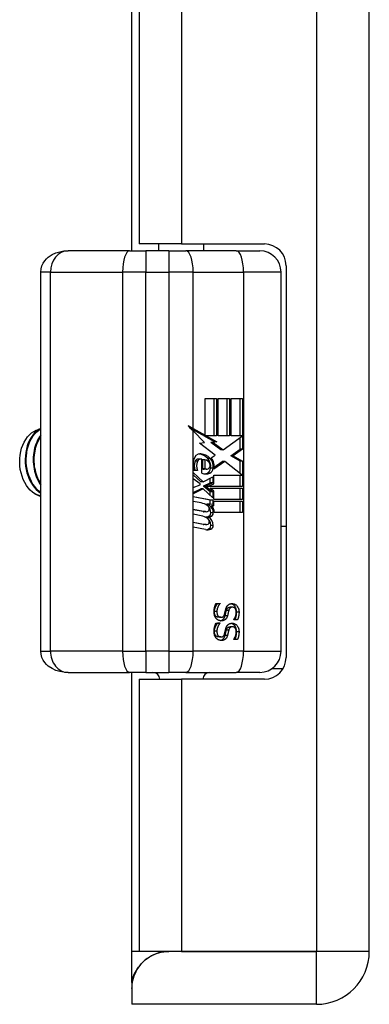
# Model space of a CAD drawing. Header units: inches. Extents: x 2.3 to 50.7, y 3.7 to 26.2.
# Tile 5 of 29: x 14.7 to 15.7, y 9.9 to 12.6. Entities that reach past the tile are written whole.
import ezdxf

# ---------------------------------------------------------------- set-up
doc = ezdxf.new("R2010")
doc.units = ezdxf.units.IN
doc.header["$MEASUREMENT"] = 0
doc.layers.add('Visible Edges(ANSI)', color=7, linetype='Continuous', lineweight=25)
doc.layers.add('Visible Tangent Edges(ANSI)', color=7, linetype='Continuous', lineweight=25)

msp = doc.modelspace()

# ---------------------------------------------------------------- linework, layer by layer
at = {"layer": 'Visible Edges(ANSI)'}
for p, q in [((15.6556, 10.008), (15.6556, 19.716)), ((14.9996, 11.9447), (14.9996, 17.7793)), ((15.0196, 12.808), (15.0196, 11.9635)), ((15.1361, 11.9635), (15.0196, 11.9635)), ((15.0736, 11.9447), (15.0736, 11.9635)), ((15.1361, 11.9635), (15.3656, 11.9635)), ((15.1986, 11.9447), (15.1986, 11.9635)), ((14.993, 11.9447), (14.823, 11.9447)), ((14.993, 11.9447), (15.0379, 11.9447)), ((15.1014, 11.9447), (15.0379, 11.9447)), ((15.1014, 11.9447), (15.1485, 11.9447)), ((15.2878, 11.9447), (15.1485, 11.9447)), ((15.2878, 11.9447), (15.3526, 11.9447)), ((15.4256, 11.9035), (15.4256, 10.8205)), ((14.7475, 10.8384), (14.7475, 11.8856)), ((15.4117, 10.8384), (15.4117, 11.8856)), ((15.2018, 11.5366), (15.2334, 11.5366)), ((15.2018, 11.4348), (15.2018, 11.5366)), ((15.2267, 11.433), (15.2267, 11.5366)), ((15.2334, 11.5366), (15.2334, 11.433)), ((15.2379, 11.5366), (15.2696, 11.5366)), ((15.2379, 11.433), (15.2379, 11.5366)), ((15.2628, 11.433), (15.2628, 11.5366)), ((15.2696, 11.5366), (15.2696, 11.433)), ((15.2737, 11.433), (15.2737, 11.5366)), ((15.2737, 11.5366), (15.3054, 11.5366)), ((15.2986, 11.433), (15.2986, 11.5366)), ((15.3054, 11.5366), (15.3054, 11.3961)), ((15.195, 11.4348), (15.1628, 11.4526)), ((15.1687, 11.4531), (15.2018, 11.4348)), ((15.2003, 11.4148), (15.1687, 11.4467)), ((15.2018, 11.4348), (15.195, 11.4348)), ((15.2273, 11.4169), (15.1983, 11.433)), ((15.205, 11.433), (15.1983, 11.433)), ((15.205, 11.433), (15.234, 11.4169)), ((15.2334, 11.433), (15.205, 11.433)), ((15.2696, 11.433), (15.2379, 11.433)), ((15.2518, 11.3942), (15.3048, 11.433)), ((15.3048, 11.433), (15.2737, 11.433)), ((15.1863, 11.4127), (15.2003, 11.4148)), ((15.2297, 11.3797), (15.1863, 11.4127)), ((15.2174, 11.4148), (15.2273, 11.4169)), ((15.2451, 11.3942), (15.2174, 11.4148)), ((15.2241, 11.4148), (15.2174, 11.4148)), ((15.234, 11.4169), (15.2241, 11.4148)), ((15.2241, 11.4148), (15.2518, 11.3942)), ((15.234, 11.4169), (15.2273, 11.4169)), ((15.2986, 11.3961), (15.2986, 11.4285)), ((15.2183, 11.3724), (15.2297, 11.3797)), ((15.2518, 11.3942), (15.2451, 11.3942)), ((15.2729, 11.3776), (15.2986, 11.3961)), ((15.2986, 11.363), (15.2729, 11.3776)), ((15.2796, 11.3776), (15.2729, 11.3776)), ((15.3054, 11.3961), (15.2796, 11.3776)), ((15.2796, 11.3776), (15.3054, 11.363)), ((15.3054, 11.3961), (15.2986, 11.3961)), ((15.1896, 11.3691), (15.1829, 11.3691)), ((15.1923, 11.3303), (15.1923, 11.3687)), ((15.2012, 11.3671), (15.1944, 11.3671)), ((15.1944, 11.3671), (15.1944, 11.3419)), ((15.2012, 11.3671), (15.2012, 11.3419)), ((15.2558, 11.3627), (15.2263, 11.341)), ((15.2271, 11.3465), (15.2491, 11.3627)), ((15.2558, 11.3627), (15.2491, 11.3627)), ((15.3041, 11.3243), (15.2558, 11.3627)), ((15.2986, 11.3287), (15.2986, 11.363)), ((15.3054, 11.363), (15.2986, 11.363)), ((15.3054, 11.363), (15.3054, 11.2928)), ((15.1689, 11.3315), (15.1964, 11.3057)), ((15.1689, 11.3145), (15.1689, 11.3315)), ((15.1897, 11.3057), (15.1689, 11.3252)), ((15.1805, 11.3372), (15.1716, 11.3372)), ((15.2012, 11.3419), (15.1944, 11.3419)), ((15.2057, 11.3407), (15.199, 11.3407)), ((15.2237, 11.3435), (15.2169, 11.3435)), ((15.2256, 11.3243), (15.3041, 11.3243)), ((15.2256, 11.3007), (15.2256, 11.3243)), ((15.2986, 11.2928), (15.2986, 11.3243)), ((15.1882, 11.3004), (15.1689, 11.3145)), ((15.1689, 11.29), (15.1882, 11.2978)), ((15.1882, 11.2978), (15.1882, 11.3004)), ((15.1964, 11.3057), (15.1897, 11.3057)), ((15.1964, 11.3057), (15.2228, 11.3202)), ((15.1979, 11.295), (15.2161, 11.3032)), ((15.1979, 11.2928), (15.1979, 11.295)), ((15.2047, 11.295), (15.1979, 11.295)), ((15.2228, 11.3032), (15.2047, 11.295)), ((15.2047, 11.295), (15.2047, 11.2928)), ((15.2082, 11.2928), (15.2256, 11.3007)), ((15.2161, 11.3032), (15.2161, 11.3165)), ((15.2228, 11.3032), (15.2161, 11.3032)), ((15.2228, 11.3202), (15.2228, 11.3032)), ((15.1689, 11.273), (15.1689, 11.29)), ((15.1689, 11.2764), (15.1899, 11.2871)), ((15.1966, 11.2871), (15.1689, 11.273)), ((15.1966, 11.2871), (15.1899, 11.2871)), ((15.2228, 11.2616), (15.1966, 11.2871)), ((15.2161, 11.2788), (15.1979, 11.2928)), ((15.2047, 11.2928), (15.1979, 11.2928)), ((15.2047, 11.2928), (15.2228, 11.2788)), ((15.3054, 11.2928), (15.2082, 11.2928)), ((15.2154, 11.2884), (15.3054, 11.2884)), ((15.2256, 11.2805), (15.2154, 11.2884)), ((15.2161, 11.2682), (15.2161, 11.2788)), ((15.2228, 11.2788), (15.2161, 11.2788)), ((15.2228, 11.2788), (15.2228, 11.2616)), ((15.2256, 11.2572), (15.2256, 11.2805)), ((15.2986, 11.2572), (15.2986, 11.2884)), ((15.3054, 11.2884), (15.3054, 11.2572)), ((15.1689, 11.2657), (15.2228, 11.2556)), ((15.1689, 11.2519), (15.1689, 11.2657)), ((15.2161, 11.2556), (15.1689, 11.2644)), ((15.1911, 11.2477), (15.1689, 11.2519)), ((15.2066, 11.2416), (15.2066, 11.2445)), ((15.2133, 11.2445), (15.2066, 11.2445)), ((15.2133, 11.2415), (15.2067, 11.2415)), ((15.2133, 11.2445), (15.2133, 11.2415)), ((15.2228, 11.2437), (15.2133, 11.2445)), ((15.2228, 11.2556), (15.2161, 11.2556)), ((15.2161, 11.2443), (15.2161, 11.2556)), ((15.2195, 11.2404), (15.2256, 11.2399)), ((15.2256, 11.2399), (15.2201, 11.2399)), ((15.2228, 11.2556), (15.2228, 11.2437)), ((15.3054, 11.2572), (15.2256, 11.2572)), ((15.2256, 11.2528), (15.3054, 11.2528)), ((15.2256, 11.2399), (15.2256, 11.2528)), ((15.2986, 11.2216), (15.2986, 11.2528)), ((15.3054, 11.2528), (15.3054, 11.2216)), ((15.1689, 11.2301), (15.203, 11.2237)), ((15.1689, 11.2163), (15.1689, 11.2301)), ((15.1962, 11.2237), (15.1689, 11.2289)), ((15.1911, 11.2121), (15.1689, 11.2163)), ((15.2051, 11.2235), (15.1983, 11.2235)), ((15.3054, 11.2216), (15.2269, 11.2216)), ((15.1689, 11.1949), (15.203, 11.1885)), ((15.1689, 11.181), (15.1689, 11.1949)), ((15.1962, 11.1885), (15.1689, 11.1936)), ((15.2051, 11.1883), (15.1983, 11.1883)), ((15.2107, 11.2087), (15.2039, 11.2087)), ((15.2027, 11.174), (15.1689, 11.181)), ((15.4117, 11.1839), (15.4256, 11.1839)), ((15.2318, 10.97), (15.2429, 10.97)), ((15.2361, 10.9693), (15.2361, 10.97)), ((15.2429, 10.9693), (15.2361, 10.9693)), ((15.2429, 10.97), (15.2429, 10.9693)), ((15.2774, 10.9596), (15.2707, 10.9596)), ((15.2318, 10.9157), (15.2429, 10.9157)), ((15.2361, 10.915), (15.2361, 10.9157)), ((15.2429, 10.915), (15.2361, 10.915)), ((15.2454, 10.9316), (15.2386, 10.9316)), ((15.2429, 10.9157), (15.2429, 10.915)), ((15.2807, 10.9246), (15.2807, 10.9252)), ((15.2912, 10.9246), (15.2807, 10.9246)), ((15.2774, 10.9054), (15.2707, 10.9054)), ((15.2454, 10.8774), (15.2386, 10.8774)), ((15.2807, 10.8703), (15.2807, 10.871)), ((15.2912, 10.8703), (15.2807, 10.8703)), ((14.823, 10.7793), (14.993, 10.7793)), ((15.0379, 10.7793), (14.993, 10.7793)), ((14.9996, 10.008), (14.9996, 10.7793)), ((15.0379, 10.7793), (15.1014, 10.7793)), ((15.1485, 10.7793), (15.1014, 10.7793)), ((15.1485, 10.7793), (15.2878, 10.7793)), ((15.3526, 10.7793), (15.2878, 10.7793)), ((15.3867, 10.7902), (15.4173, 10.7902)), ((15.0196, 10.7605), (15.0196, 10.008)), ((15.0196, 10.7605), (15.1361, 10.7605)), ((15.3656, 10.7605), (15.1361, 10.7605)), ((14.9996, 9.9227), (14.9996, 10.008)), ((15.1361, 10.008), (15.0196, 10.008)), ((15.5096, 10.008), (15.1015, 10.008)), ((15.1361, 10.008), (15.5096, 10.008)), ((15.5096, 10.008), (15.5096, 10.008)), ((14.9996, 9.9227), (14.9996, 9.9061)), ((14.9996, 9.9061), (14.9996, 9.862)), ((15.5096, 9.862), (14.9996, 9.862))]:
    msp.add_line(p, q, dxfattribs=at)
at = {"layer": 'Visible Edges(ANSI)', "flags": 128}
for points in [[(14.7475, 11.8856), (14.7483, 11.8946), (14.7506, 11.903), (14.754, 11.9105), (14.7583, 11.917), (14.763, 11.9225), (14.7681, 11.9271), (14.7786, 11.9341), (14.7895, 11.939), (14.8005, 11.9422), (14.8117, 11.9441), (14.823, 11.9447)], [(14.7311, 11.273), (14.7246, 11.2776), (14.7185, 11.2831), (14.7129, 11.2894), (14.7077, 11.2964), (14.7031, 11.3042), (14.6991, 11.3126), (14.6957, 11.3215), (14.693, 11.3308), (14.691, 11.3405), (14.6898, 11.3503), (14.6893, 11.3603), (14.6895, 11.3703), (14.6905, 11.3801), (14.6922, 11.3897), (14.6947, 11.3989), (14.6978, 11.4077), (14.7016, 11.4159), (14.706, 11.4235), (14.711, 11.4304), (14.7164, 11.4363), (14.7223, 11.4414), (14.7285, 11.4455), (14.735, 11.4486), (14.7417, 11.4506)], [(14.7475, 11.4539), (14.7415, 11.4505), (14.7357, 11.4462), (14.7304, 11.4411), (14.7253, 11.4353), (14.7208, 11.4287), (14.7167, 11.4214), (14.7131, 11.4136), (14.7102, 11.4052), (14.7078, 11.3965), (14.706, 11.3873), (14.7049, 11.378), (14.7045, 11.3684), (14.7047, 11.3589), (14.7056, 11.3493), (14.7072, 11.3399), (14.7094, 11.3307), (14.7123, 11.3218), (14.7158, 11.3133), (14.7199, 11.3052), (14.7245, 11.2978), (14.7296, 11.2909), (14.7352, 11.2848), (14.7411, 11.2795), (14.7475, 11.2749)], [(14.7475, 11.2768), (14.7415, 11.2815), (14.7359, 11.2869), (14.7307, 11.2931), (14.7259, 11.2998), (14.7216, 11.3072), (14.7178, 11.315), (14.7146, 11.3233), (14.7119, 11.3319), (14.7098, 11.3408), (14.7083, 11.3499), (14.7075, 11.3591), (14.7073, 11.3683), (14.7077, 11.3775), (14.7087, 11.3865), (14.7103, 11.3953), (14.7125, 11.4038), (14.7153, 11.412), (14.7186, 11.4196), (14.7224, 11.4267), (14.7267, 11.4333), (14.7313, 11.4392), (14.7364, 11.4444), (14.7418, 11.4488), (14.7475, 11.4524)], [(14.7475, 11.4351), (14.7444, 11.4307), (14.7415, 11.426), (14.7388, 11.4211), (14.7364, 11.4158), (14.7342, 11.4104), (14.7323, 11.4047), (14.7306, 11.3988), (14.7293, 11.3928), (14.7282, 11.3867), (14.7274, 11.3804), (14.7269, 11.374), (14.7268, 11.3676), (14.7269, 11.3612), (14.7273, 11.3547), (14.728, 11.3483), (14.7291, 11.342), (14.7304, 11.3357), (14.732, 11.3296), (14.7339, 11.3236), (14.7361, 11.3178), (14.7386, 11.3122), (14.7413, 11.3068), (14.7443, 11.3016), (14.7475, 11.2967)], [(14.7475, 11.301), (14.7447, 11.3057), (14.7421, 11.3106), (14.7397, 11.3158), (14.7376, 11.3211), (14.7357, 11.3266), (14.7341, 11.3322), (14.7327, 11.3379), (14.7315, 11.3438), (14.7306, 11.3496), (14.73, 11.3556), (14.7296, 11.3616), (14.7295, 11.3675), (14.7297, 11.3735), (14.7301, 11.3794), (14.7308, 11.3852), (14.7317, 11.3909), (14.7329, 11.3966), (14.7343, 11.4021), (14.7359, 11.4074), (14.7378, 11.4126), (14.7399, 11.4176), (14.7422, 11.4224), (14.7447, 11.4269), (14.7475, 11.4312)], [(14.7046, 11.372), (14.7046, 11.3716), (14.7046, 11.3712), (14.7045, 11.3708), (14.7045, 11.3703), (14.7045, 11.3699), (14.7045, 11.3695), (14.7045, 11.3691), (14.7045, 11.3687), (14.7045, 11.3683), (14.7045, 11.3678), (14.7045, 11.3674), (14.7045, 11.367), (14.7045, 11.3666), (14.7045, 11.3662), (14.7045, 11.3658), (14.7045, 11.3654), (14.7045, 11.3649), (14.7045, 11.3645), (14.7045, 11.3641), (14.7045, 11.3637), (14.7045, 11.3633), (14.7045, 11.3628), (14.7046, 11.3624), (14.7046, 11.362)], [(14.7269, 11.372), (14.7269, 11.3716), (14.7268, 11.3712), (14.7268, 11.3708), (14.7268, 11.3703), (14.7268, 11.3699), (14.7268, 11.3695), (14.7268, 11.3691), (14.7268, 11.3687), (14.7268, 11.3683), (14.7268, 11.3678), (14.7268, 11.3674), (14.7268, 11.367), (14.7268, 11.3666), (14.7268, 11.3662), (14.7268, 11.3658), (14.7268, 11.3653), (14.7268, 11.3649), (14.7268, 11.3645), (14.7268, 11.3641), (14.7268, 11.3637), (14.7268, 11.3633), (14.7268, 11.3628), (14.7268, 11.3624), (14.7269, 11.362)], [(14.7475, 11.2668), (14.7468, 11.2669), (14.7461, 11.2671), (14.7454, 11.2673), (14.7447, 11.2675), (14.744, 11.2677), (14.7433, 11.2679), (14.7426, 11.2681), (14.7419, 11.2683), (14.7412, 11.2685), (14.7405, 11.2688), (14.7398, 11.269), (14.7392, 11.2693), (14.7385, 11.2695), (14.7378, 11.2698), (14.7371, 11.2701), (14.7364, 11.2704), (14.7358, 11.2707), (14.7351, 11.271), (14.7344, 11.2713), (14.7338, 11.2716), (14.7331, 11.272), (14.7324, 11.2723), (14.7318, 11.2727), (14.7311, 11.273)], [(15.2266, 10.9467), (15.2266, 10.948), (15.2266, 10.9492), (15.2267, 10.9504), (15.2267, 10.9516), (15.2268, 10.9527), (15.227, 10.9538), (15.2271, 10.9549), (15.2273, 10.956), (15.2274, 10.957), (15.2276, 10.958), (15.2278, 10.9589), (15.2281, 10.9598), (15.2283, 10.9607), (15.2286, 10.9616), (15.2289, 10.9625), (15.2292, 10.9633), (15.2295, 10.9642), (15.2298, 10.9651), (15.2301, 10.9659), (15.2304, 10.9667), (15.2307, 10.9676), (15.2311, 10.9684), (15.2314, 10.9692), (15.2318, 10.97)], [(15.2275, 10.9474), (15.2275, 10.9483), (15.2276, 10.9492), (15.2277, 10.9502), (15.2278, 10.9511), (15.2279, 10.952), (15.2281, 10.953), (15.2283, 10.9539), (15.2285, 10.9549), (15.2288, 10.9558), (15.2291, 10.9568), (15.2294, 10.9578), (15.2298, 10.9588), (15.2302, 10.9597), (15.2306, 10.9607), (15.231, 10.9616), (15.2315, 10.9625), (15.232, 10.9634), (15.2325, 10.9643), (15.233, 10.9652), (15.2336, 10.9661), (15.2342, 10.9669), (15.2348, 10.9677), (15.2355, 10.9685), (15.2361, 10.9693)], [(15.2429, 10.9693), (15.2422, 10.9685), (15.2416, 10.9677), (15.2409, 10.9669), (15.2403, 10.9661), (15.2398, 10.9652), (15.2392, 10.9643), (15.2387, 10.9634), (15.2382, 10.9625), (15.2378, 10.9616), (15.2373, 10.9607), (15.2369, 10.9597), (15.2365, 10.9588), (15.2361, 10.9578), (15.2358, 10.9568), (15.2355, 10.9558), (15.2352, 10.9549), (15.235, 10.9539), (15.2348, 10.953), (15.2346, 10.952), (15.2345, 10.9511), (15.2344, 10.9502), (15.2343, 10.9492), (15.2343, 10.9483), (15.2342, 10.9474)], [(15.2645, 10.9649), (15.2648, 10.9652), (15.2652, 10.9656), (15.2656, 10.9659), (15.266, 10.9662), (15.2664, 10.9665), (15.2669, 10.9668), (15.2673, 10.9671), (15.2677, 10.9673), (15.2682, 10.9676), (15.2687, 10.9678), (15.2692, 10.9681), (15.2696, 10.9683), (15.2701, 10.9685), (15.2707, 10.9686), (15.2712, 10.9688), (15.2717, 10.9689), (15.2723, 10.9691), (15.2728, 10.9692), (15.2734, 10.9693), (15.274, 10.9693), (15.2746, 10.9694), (15.2752, 10.9694), (15.2759, 10.9695), (15.2765, 10.9695)], [(15.2888, 10.9456), (15.2888, 10.9472), (15.2887, 10.9487), (15.2885, 10.9501), (15.2883, 10.9515), (15.288, 10.9529), (15.2877, 10.9542), (15.2873, 10.9555), (15.2869, 10.9568), (15.2863, 10.958), (15.2857, 10.9591), (15.2851, 10.9603), (15.2844, 10.9613), (15.2836, 10.9624), (15.2828, 10.9634), (15.282, 10.9643), (15.2811, 10.9651), (15.2802, 10.9659), (15.2792, 10.9666), (15.2783, 10.9672), (15.2773, 10.9678), (15.2762, 10.9682), (15.2752, 10.9686), (15.2741, 10.9689), (15.273, 10.9692)], [(15.2765, 10.9695), (15.2778, 10.9694), (15.2791, 10.9693), (15.2804, 10.969), (15.2816, 10.9687), (15.2828, 10.9683), (15.2839, 10.9678), (15.285, 10.9672), (15.2861, 10.9665), (15.2872, 10.9657), (15.2882, 10.9648), (15.2891, 10.9638), (15.2901, 10.9627), (15.2909, 10.9616), (15.2917, 10.9604), (15.2925, 10.9592), (15.2931, 10.9579), (15.2937, 10.9565), (15.2942, 10.9551), (15.2946, 10.9537), (15.2949, 10.9522), (15.2952, 10.9506), (15.2954, 10.949), (15.2955, 10.9473), (15.2955, 10.9456)], [(15.2326, 10.9282), (15.2321, 10.9288), (15.2317, 10.9294), (15.2312, 10.93), (15.2308, 10.9306), (15.2304, 10.9312), (15.23, 10.9318), (15.2297, 10.9325), (15.2293, 10.9332), (15.229, 10.9338), (15.2287, 10.9345), (15.2284, 10.9352), (15.2281, 10.9359), (15.2279, 10.9367), (15.2277, 10.9374), (15.2275, 10.9382), (15.2273, 10.939), (15.2271, 10.9399), (15.227, 10.9408), (15.2269, 10.9417), (15.2268, 10.9426), (15.2267, 10.9436), (15.2266, 10.9446), (15.2266, 10.9457), (15.2266, 10.9467)], [(15.2386, 10.9316), (15.2378, 10.9316), (15.237, 10.9317), (15.2362, 10.9319), (15.2355, 10.9321), (15.2348, 10.9323), (15.2341, 10.9326), (15.2334, 10.933), (15.2328, 10.9334), (15.2322, 10.9339), (15.2316, 10.9344), (15.2311, 10.935), (15.2306, 10.9356), (15.2301, 10.9363), (15.2296, 10.937), (15.2292, 10.9378), (15.2289, 10.9387), (15.2285, 10.9396), (15.2283, 10.9406), (15.228, 10.9416), (15.2278, 10.9426), (15.2277, 10.9437), (15.2276, 10.9449), (15.2275, 10.9461), (15.2275, 10.9474)], [(15.2342, 10.9474), (15.2343, 10.9461), (15.2343, 10.9449), (15.2344, 10.9437), (15.2346, 10.9426), (15.2348, 10.9416), (15.235, 10.9406), (15.2353, 10.9396), (15.2356, 10.9387), (15.236, 10.9378), (15.2364, 10.937), (15.2368, 10.9363), (15.2373, 10.9356), (15.2378, 10.935), (15.2384, 10.9344), (15.2389, 10.9339), (15.2395, 10.9334), (15.2402, 10.933), (15.2408, 10.9326), (15.2415, 10.9323), (15.2422, 10.9321), (15.243, 10.9319), (15.2437, 10.9317), (15.2445, 10.9316), (15.2454, 10.9316)], [(15.2454, 10.9316), (15.246, 10.9316), (15.2466, 10.9317), (15.2473, 10.9318), (15.2479, 10.9319), (15.2484, 10.932), (15.249, 10.9321), (15.2495, 10.9323), (15.25, 10.9326), (15.2505, 10.9328), (15.251, 10.9331), (15.2514, 10.9334), (15.2518, 10.9337), (15.2522, 10.9341), (15.2526, 10.9345), (15.253, 10.9349), (15.2534, 10.9354), (15.2537, 10.9359), (15.254, 10.9364), (15.2543, 10.937), (15.2546, 10.9376), (15.2549, 10.9382), (15.2551, 10.9389), (15.2553, 10.9396), (15.2556, 10.9403)], [(15.2556, 10.9403), (15.2557, 10.9409), (15.2558, 10.9414), (15.256, 10.942), (15.2561, 10.9425), (15.2562, 10.943), (15.2564, 10.9435), (15.2565, 10.944), (15.2566, 10.9445), (15.2567, 10.945), (15.2568, 10.9454), (15.2569, 10.9459), (15.257, 10.9464), (15.2571, 10.9468), (15.2572, 10.9473), (15.2573, 10.9478), (15.2575, 10.9483), (15.2576, 10.9489), (15.2577, 10.9494), (15.2578, 10.95), (15.258, 10.9506), (15.2581, 10.9512), (15.2583, 10.9518), (15.2584, 10.9525), (15.2586, 10.9532)], [(15.2568, 10.9359), (15.2569, 10.9364), (15.2571, 10.9369), (15.2572, 10.9374), (15.2574, 10.9379), (15.2575, 10.9385), (15.2577, 10.9391), (15.2578, 10.9397), (15.258, 10.9403), (15.2581, 10.941), (15.2583, 10.9417), (15.2584, 10.9424), (15.2586, 10.9431), (15.2588, 10.9438), (15.2589, 10.9445), (15.2591, 10.9452), (15.2592, 10.9458), (15.2594, 10.9465), (15.2595, 10.9471), (15.2597, 10.9477), (15.2598, 10.9483), (15.2599, 10.9488), (15.2601, 10.9494), (15.2602, 10.9499), (15.2603, 10.9504)], [(15.2586, 10.9532), (15.2587, 10.9538), (15.2589, 10.9544), (15.2591, 10.9549), (15.2592, 10.9555), (15.2594, 10.9561), (15.2596, 10.9566), (15.2598, 10.9572), (15.26, 10.9577), (15.2602, 10.9582), (15.2604, 10.9587), (15.2606, 10.9592), (15.2609, 10.9597), (15.2611, 10.9602), (15.2614, 10.9607), (15.2616, 10.9611), (15.2619, 10.9616), (15.2622, 10.962), (15.2625, 10.9625), (15.2628, 10.9629), (15.2631, 10.9633), (15.2634, 10.9637), (15.2637, 10.9641), (15.2641, 10.9645), (15.2645, 10.9649)], [(15.2603, 10.9504), (15.2605, 10.9511), (15.2607, 10.9518), (15.261, 10.9525), (15.2612, 10.9532), (15.2615, 10.9538), (15.2618, 10.9544), (15.2621, 10.9549), (15.2624, 10.9554), (15.2628, 10.9559), (15.2632, 10.9564), (15.2636, 10.9568), (15.264, 10.9573), (15.2644, 10.9576), (15.2648, 10.958), (15.2653, 10.9583), (15.2658, 10.9586), (15.2663, 10.9588), (15.2669, 10.959), (15.2675, 10.9592), (15.2681, 10.9594), (15.2687, 10.9595), (15.2693, 10.9596), (15.27, 10.9596), (15.2707, 10.9596)], [(15.2671, 10.9504), (15.2669, 10.9499), (15.2668, 10.9494), (15.2667, 10.9488), (15.2665, 10.9483), (15.2664, 10.9477), (15.2662, 10.9471), (15.2661, 10.9465), (15.2659, 10.9458), (15.2658, 10.9452), (15.2656, 10.9445), (15.2655, 10.9438), (15.2653, 10.9431), (15.2652, 10.9424), (15.265, 10.9417), (15.2648, 10.941), (15.2647, 10.9403), (15.2645, 10.9397), (15.2644, 10.9391), (15.2642, 10.9385), (15.2641, 10.9379), (15.264, 10.9374), (15.2638, 10.9369), (15.2637, 10.9364), (15.2635, 10.9359)], [(15.2774, 10.9596), (15.2767, 10.9596), (15.2761, 10.9596), (15.2754, 10.9595), (15.2748, 10.9594), (15.2742, 10.9592), (15.2736, 10.959), (15.2731, 10.9588), (15.2726, 10.9586), (15.2721, 10.9583), (15.2716, 10.958), (15.2711, 10.9576), (15.2707, 10.9573), (15.2703, 10.9568), (15.2699, 10.9564), (15.2695, 10.9559), (15.2692, 10.9554), (15.2688, 10.9549), (15.2685, 10.9544), (15.2682, 10.9538), (15.268, 10.9532), (15.2677, 10.9525), (15.2675, 10.9518), (15.2673, 10.9511), (15.2671, 10.9504)], [(15.2879, 10.945), (15.2879, 10.9461), (15.2878, 10.9471), (15.2877, 10.9481), (15.2876, 10.9491), (15.2874, 10.95), (15.2872, 10.9509), (15.2869, 10.9518), (15.2866, 10.9526), (15.2863, 10.9534), (15.2859, 10.9542), (15.2855, 10.9549), (15.285, 10.9556), (15.2845, 10.9562), (15.284, 10.9568), (15.2834, 10.9574), (15.2829, 10.9578), (15.2823, 10.9583), (15.2817, 10.9586), (15.281, 10.9589), (15.2803, 10.9592), (15.2796, 10.9594), (15.2789, 10.9595), (15.2782, 10.9596), (15.2774, 10.9596)], [(15.2807, 10.9252), (15.2811, 10.9258), (15.2816, 10.9264), (15.2821, 10.9271), (15.2825, 10.9277), (15.2829, 10.9284), (15.2834, 10.9291), (15.2838, 10.9298), (15.2842, 10.9306), (15.2846, 10.9314), (15.285, 10.9322), (15.2854, 10.933), (15.2857, 10.9339), (15.2861, 10.9348), (15.2864, 10.9357), (15.2867, 10.9366), (15.2869, 10.9375), (15.2871, 10.9384), (15.2873, 10.9393), (15.2875, 10.9403), (15.2876, 10.9412), (15.2877, 10.9421), (15.2878, 10.9431), (15.2879, 10.944), (15.2879, 10.945)], [(15.2845, 10.9246), (15.2848, 10.9253), (15.2852, 10.9261), (15.2855, 10.9269), (15.2858, 10.9277), (15.2861, 10.9285), (15.2864, 10.9293), (15.2866, 10.9301), (15.2869, 10.9309), (15.2871, 10.9318), (15.2873, 10.9326), (15.2875, 10.9335), (15.2877, 10.9344), (15.2879, 10.9353), (15.288, 10.9362), (15.2882, 10.9371), (15.2883, 10.938), (15.2884, 10.9389), (15.2885, 10.9398), (15.2886, 10.9408), (15.2887, 10.9417), (15.2887, 10.9427), (15.2888, 10.9437), (15.2888, 10.9446), (15.2888, 10.9456)], [(15.2955, 10.9456), (15.2955, 10.9446), (15.2955, 10.9437), (15.2955, 10.9427), (15.2954, 10.9417), (15.2954, 10.9408), (15.2953, 10.9398), (15.2952, 10.9389), (15.2951, 10.938), (15.2949, 10.9371), (15.2948, 10.9362), (15.2946, 10.9353), (15.2944, 10.9344), (15.2942, 10.9335), (15.294, 10.9326), (15.2938, 10.9318), (15.2936, 10.9309), (15.2933, 10.9301), (15.2931, 10.9293), (15.2928, 10.9285), (15.2925, 10.9277), (15.2922, 10.9269), (15.2919, 10.9261), (15.2916, 10.9253), (15.2912, 10.9246)], [(15.2266, 10.8925), (15.2266, 10.8937), (15.2266, 10.895), (15.2267, 10.8962), (15.2267, 10.8973), (15.2268, 10.8985), (15.227, 10.8996), (15.2271, 10.9007), (15.2273, 10.9017), (15.2274, 10.9027), (15.2276, 10.9037), (15.2278, 10.9046), (15.2281, 10.9055), (15.2283, 10.9064), (15.2286, 10.9073), (15.2289, 10.9082), (15.2292, 10.9091), (15.2295, 10.9099), (15.2298, 10.9108), (15.2301, 10.9116), (15.2304, 10.9125), (15.2307, 10.9133), (15.2311, 10.9141), (15.2314, 10.9149), (15.2318, 10.9157)], [(15.2275, 10.8931), (15.2275, 10.8941), (15.2276, 10.895), (15.2277, 10.8959), (15.2278, 10.8968), (15.2279, 10.8978), (15.2281, 10.8987), (15.2283, 10.8997), (15.2285, 10.9006), (15.2288, 10.9016), (15.2291, 10.9025), (15.2294, 10.9035), (15.2298, 10.9045), (15.2302, 10.9055), (15.2306, 10.9064), (15.231, 10.9074), (15.2315, 10.9083), (15.232, 10.9092), (15.2325, 10.9101), (15.233, 10.9109), (15.2336, 10.9118), (15.2342, 10.9126), (15.2348, 10.9134), (15.2355, 10.9142), (15.2361, 10.915)], [(15.2468, 10.9218), (15.2461, 10.9218), (15.2455, 10.9218), (15.2448, 10.9219), (15.2442, 10.922), (15.2435, 10.9221), (15.2429, 10.9222), (15.2422, 10.9224), (15.2416, 10.9226), (15.2409, 10.9228), (15.2403, 10.923), (15.2397, 10.9232), (15.239, 10.9235), (15.2384, 10.9238), (15.2378, 10.9241), (15.2372, 10.9244), (15.2367, 10.9248), (15.2361, 10.9251), (15.2356, 10.9255), (15.235, 10.9259), (15.2345, 10.9264), (15.234, 10.9268), (15.2335, 10.9273), (15.2331, 10.9277), (15.2326, 10.9282)], [(15.2429, 10.915), (15.2422, 10.9142), (15.2416, 10.9134), (15.2409, 10.9126), (15.2403, 10.9118), (15.2398, 10.9109), (15.2392, 10.9101), (15.2387, 10.9092), (15.2382, 10.9083), (15.2378, 10.9074), (15.2373, 10.9064), (15.2369, 10.9055), (15.2365, 10.9045), (15.2361, 10.9035), (15.2358, 10.9025), (15.2355, 10.9016), (15.2352, 10.9006), (15.235, 10.8997), (15.2348, 10.8987), (15.2346, 10.8978), (15.2345, 10.8968), (15.2344, 10.8959), (15.2343, 10.895), (15.2343, 10.8941), (15.2342, 10.8931)], [(15.2435, 10.9221), (15.2443, 10.9223), (15.2451, 10.9224), (15.2458, 10.9227), (15.2466, 10.9229), (15.2473, 10.9232), (15.248, 10.9236), (15.2486, 10.9239), (15.2493, 10.9243), (15.2499, 10.9248), (15.2505, 10.9252), (15.2511, 10.9257), (15.2517, 10.9263), (15.2522, 10.9269), (15.2527, 10.9275), (15.2532, 10.9281), (15.2537, 10.9288), (15.2542, 10.9296), (15.2546, 10.9304), (15.255, 10.9312), (15.2554, 10.932), (15.2558, 10.9329), (15.2562, 10.9339), (15.2565, 10.9349), (15.2568, 10.9359)], [(15.2635, 10.9359), (15.2632, 10.9347), (15.2628, 10.9335), (15.2624, 10.9325), (15.2619, 10.9314), (15.2614, 10.9305), (15.2609, 10.9296), (15.2604, 10.9287), (15.2598, 10.9279), (15.2592, 10.9271), (15.2586, 10.9264), (15.2579, 10.9258), (15.2572, 10.9252), (15.2565, 10.9246), (15.2557, 10.9242), (15.255, 10.9237), (15.2542, 10.9233), (15.2533, 10.923), (15.2525, 10.9226), (15.2516, 10.9224), (15.2507, 10.9222), (15.2497, 10.922), (15.2488, 10.9219), (15.2478, 10.9218), (15.2468, 10.9218)], [(15.2645, 10.9106), (15.2648, 10.911), (15.2652, 10.9113), (15.2656, 10.9116), (15.266, 10.9119), (15.2664, 10.9123), (15.2669, 10.9125), (15.2673, 10.9128), (15.2677, 10.9131), (15.2682, 10.9133), (15.2687, 10.9136), (15.2692, 10.9138), (15.2696, 10.914), (15.2701, 10.9142), (15.2707, 10.9144), (15.2712, 10.9145), (15.2717, 10.9147), (15.2723, 10.9148), (15.2728, 10.9149), (15.2734, 10.915), (15.274, 10.9151), (15.2746, 10.9151), (15.2752, 10.9152), (15.2759, 10.9152), (15.2765, 10.9152)], [(15.2888, 10.8914), (15.2888, 10.8929), (15.2887, 10.8944), (15.2885, 10.8958), (15.2883, 10.8973), (15.288, 10.8986), (15.2877, 10.9), (15.2873, 10.9012), (15.2869, 10.9025), (15.2863, 10.9037), (15.2857, 10.9049), (15.2851, 10.906), (15.2844, 10.9071), (15.2836, 10.9081), (15.2828, 10.9091), (15.282, 10.91), (15.2811, 10.9109), (15.2802, 10.9116), (15.2792, 10.9123), (15.2783, 10.9129), (15.2773, 10.9135), (15.2762, 10.914), (15.2752, 10.9144), (15.2741, 10.9147), (15.273, 10.9149)], [(15.2765, 10.9152), (15.2778, 10.9151), (15.2791, 10.915), (15.2804, 10.9148), (15.2816, 10.9144), (15.2828, 10.914), (15.2839, 10.9135), (15.285, 10.9129), (15.2861, 10.9122), (15.2872, 10.9114), (15.2882, 10.9105), (15.2891, 10.9095), (15.2901, 10.9085), (15.2909, 10.9073), (15.2917, 10.9061), (15.2925, 10.9049), (15.2931, 10.9036), (15.2937, 10.9022), (15.2942, 10.9008), (15.2946, 10.8994), (15.2949, 10.8979), (15.2952, 10.8963), (15.2954, 10.8947), (15.2955, 10.8931), (15.2955, 10.8914)], [(15.2326, 10.874), (15.2321, 10.8745), (15.2317, 10.8751), (15.2312, 10.8757), (15.2308, 10.8763), (15.2304, 10.8769), (15.23, 10.8776), (15.2297, 10.8782), (15.2293, 10.8789), (15.229, 10.8796), (15.2287, 10.8802), (15.2284, 10.8809), (15.2281, 10.8817), (15.2279, 10.8824), (15.2277, 10.8832), (15.2275, 10.8839), (15.2273, 10.8848), (15.2271, 10.8856), (15.227, 10.8865), (15.2269, 10.8874), (15.2268, 10.8884), (15.2267, 10.8893), (15.2266, 10.8904), (15.2266, 10.8914), (15.2266, 10.8925)], [(15.2386, 10.8774), (15.2378, 10.8774), (15.237, 10.8775), (15.2362, 10.8776), (15.2355, 10.8778), (15.2348, 10.878), (15.2341, 10.8783), (15.2334, 10.8787), (15.2328, 10.8791), (15.2322, 10.8796), (15.2316, 10.8801), (15.2311, 10.8807), (15.2306, 10.8813), (15.2301, 10.882), (15.2296, 10.8828), (15.2292, 10.8836), (15.2289, 10.8844), (15.2285, 10.8853), (15.2283, 10.8863), (15.228, 10.8873), (15.2278, 10.8884), (15.2277, 10.8895), (15.2276, 10.8906), (15.2275, 10.8919), (15.2275, 10.8931)], [(15.2342, 10.8931), (15.2343, 10.8919), (15.2343, 10.8906), (15.2344, 10.8895), (15.2346, 10.8884), (15.2348, 10.8873), (15.235, 10.8863), (15.2353, 10.8853), (15.2356, 10.8844), (15.236, 10.8836), (15.2364, 10.8828), (15.2368, 10.882), (15.2373, 10.8813), (15.2378, 10.8807), (15.2384, 10.8801), (15.2389, 10.8796), (15.2395, 10.8791), (15.2402, 10.8787), (15.2408, 10.8783), (15.2415, 10.878), (15.2422, 10.8778), (15.243, 10.8776), (15.2437, 10.8775), (15.2445, 10.8774), (15.2454, 10.8774)], [(15.2454, 10.8774), (15.246, 10.8774), (15.2466, 10.8774), (15.2473, 10.8775), (15.2479, 10.8776), (15.2484, 10.8777), (15.249, 10.8779), (15.2495, 10.8781), (15.25, 10.8783), (15.2505, 10.8785), (15.251, 10.8788), (15.2514, 10.8791), (15.2518, 10.8794), (15.2522, 10.8798), (15.2526, 10.8802), (15.253, 10.8806), (15.2534, 10.8811), (15.2537, 10.8816), (15.254, 10.8822), (15.2543, 10.8827), (15.2546, 10.8833), (15.2549, 10.884), (15.2551, 10.8846), (15.2553, 10.8853), (15.2556, 10.8861)], [(15.2556, 10.8861), (15.2557, 10.8866), (15.2558, 10.8872), (15.256, 10.8877), (15.2561, 10.8882), (15.2562, 10.8887), (15.2564, 10.8892), (15.2565, 10.8897), (15.2566, 10.8902), (15.2567, 10.8907), (15.2568, 10.8912), (15.2569, 10.8916), (15.257, 10.8921), (15.2571, 10.8925), (15.2572, 10.893), (15.2573, 10.8935), (15.2575, 10.894), (15.2576, 10.8946), (15.2577, 10.8951), (15.2578, 10.8957), (15.258, 10.8963), (15.2581, 10.8969), (15.2583, 10.8976), (15.2584, 10.8982), (15.2586, 10.8989)], [(15.2568, 10.8816), (15.2569, 10.8821), (15.2571, 10.8826), (15.2572, 10.8831), (15.2574, 10.8837), (15.2575, 10.8842), (15.2577, 10.8848), (15.2578, 10.8854), (15.258, 10.8861), (15.2581, 10.8867), (15.2583, 10.8874), (15.2584, 10.8881), (15.2586, 10.8888), (15.2588, 10.8895), (15.2589, 10.8902), (15.2591, 10.8909), (15.2592, 10.8915), (15.2594, 10.8922), (15.2595, 10.8928), (15.2597, 10.8934), (15.2598, 10.894), (15.2599, 10.8946), (15.2601, 10.8951), (15.2602, 10.8956), (15.2603, 10.8961)], [(15.2586, 10.8989), (15.2587, 10.8995), (15.2589, 10.9001), (15.2591, 10.9007), (15.2592, 10.9013), (15.2594, 10.9018), (15.2596, 10.9024), (15.2598, 10.9029), (15.26, 10.9034), (15.2602, 10.904), (15.2604, 10.9045), (15.2606, 10.905), (15.2609, 10.9055), (15.2611, 10.9059), (15.2614, 10.9064), (15.2616, 10.9069), (15.2619, 10.9073), (15.2622, 10.9078), (15.2625, 10.9082), (15.2628, 10.9086), (15.2631, 10.909), (15.2634, 10.9094), (15.2637, 10.9098), (15.2641, 10.9102), (15.2645, 10.9106)], [(15.2603, 10.8961), (15.2605, 10.8969), (15.2607, 10.8976), (15.261, 10.8982), (15.2612, 10.8989), (15.2615, 10.8995), (15.2618, 10.9001), (15.2621, 10.9006), (15.2624, 10.9012), (15.2628, 10.9017), (15.2632, 10.9021), (15.2636, 10.9026), (15.264, 10.903), (15.2644, 10.9034), (15.2648, 10.9037), (15.2653, 10.904), (15.2658, 10.9043), (15.2663, 10.9046), (15.2669, 10.9048), (15.2675, 10.905), (15.2681, 10.9051), (15.2687, 10.9052), (15.2693, 10.9053), (15.27, 10.9054), (15.2707, 10.9054)], [(15.2671, 10.8961), (15.2669, 10.8956), (15.2668, 10.8951), (15.2667, 10.8946), (15.2665, 10.894), (15.2664, 10.8934), (15.2662, 10.8928), (15.2661, 10.8922), (15.2659, 10.8915), (15.2658, 10.8909), (15.2656, 10.8902), (15.2655, 10.8895), (15.2653, 10.8888), (15.2652, 10.8881), (15.265, 10.8874), (15.2648, 10.8867), (15.2647, 10.8861), (15.2645, 10.8854), (15.2644, 10.8848), (15.2642, 10.8842), (15.2641, 10.8837), (15.264, 10.8831), (15.2638, 10.8826), (15.2637, 10.8821), (15.2635, 10.8816)], [(15.2774, 10.9054), (15.2767, 10.9054), (15.2761, 10.9053), (15.2754, 10.9052), (15.2748, 10.9051), (15.2742, 10.905), (15.2736, 10.9048), (15.2731, 10.9046), (15.2726, 10.9043), (15.2721, 10.904), (15.2716, 10.9037), (15.2711, 10.9034), (15.2707, 10.903), (15.2703, 10.9026), (15.2699, 10.9021), (15.2695, 10.9017), (15.2692, 10.9012), (15.2688, 10.9006), (15.2685, 10.9001), (15.2682, 10.8995), (15.268, 10.8989), (15.2677, 10.8982), (15.2675, 10.8976), (15.2673, 10.8969), (15.2671, 10.8961)], [(15.2879, 10.8907), (15.2879, 10.8918), (15.2878, 10.8928), (15.2877, 10.8938), (15.2876, 10.8948), (15.2874, 10.8958), (15.2872, 10.8967), (15.2869, 10.8975), (15.2866, 10.8984), (15.2863, 10.8991), (15.2859, 10.8999), (15.2855, 10.9006), (15.285, 10.9013), (15.2845, 10.902), (15.284, 10.9026), (15.2834, 10.9031), (15.2829, 10.9036), (15.2823, 10.904), (15.2817, 10.9044), (15.281, 10.9047), (15.2803, 10.9049), (15.2796, 10.9051), (15.2789, 10.9053), (15.2782, 10.9053), (15.2774, 10.9054)], [(15.2807, 10.871), (15.2811, 10.8716), (15.2816, 10.8722), (15.2821, 10.8728), (15.2825, 10.8734), (15.2829, 10.8741), (15.2834, 10.8748), (15.2838, 10.8756), (15.2842, 10.8763), (15.2846, 10.8771), (15.285, 10.8779), (15.2854, 10.8788), (15.2857, 10.8796), (15.2861, 10.8805), (15.2864, 10.8814), (15.2867, 10.8823), (15.2869, 10.8832), (15.2871, 10.8841), (15.2873, 10.8851), (15.2875, 10.886), (15.2876, 10.8869), (15.2877, 10.8879), (15.2878, 10.8888), (15.2879, 10.8898), (15.2879, 10.8907)], [(15.2845, 10.8703), (15.2848, 10.871), (15.2852, 10.8718), (15.2855, 10.8726), (15.2858, 10.8734), (15.2861, 10.8742), (15.2864, 10.875), (15.2866, 10.8758), (15.2869, 10.8767), (15.2871, 10.8775), (15.2873, 10.8784), (15.2875, 10.8792), (15.2877, 10.8801), (15.2879, 10.881), (15.288, 10.8819), (15.2882, 10.8828), (15.2883, 10.8837), (15.2884, 10.8846), (15.2885, 10.8856), (15.2886, 10.8865), (15.2887, 10.8875), (15.2887, 10.8884), (15.2888, 10.8894), (15.2888, 10.8904), (15.2888, 10.8914)], [(15.2955, 10.8914), (15.2955, 10.8904), (15.2955, 10.8894), (15.2955, 10.8884), (15.2954, 10.8875), (15.2954, 10.8865), (15.2953, 10.8856), (15.2952, 10.8846), (15.2951, 10.8837), (15.2949, 10.8828), (15.2948, 10.8819), (15.2946, 10.881), (15.2944, 10.8801), (15.2942, 10.8792), (15.294, 10.8784), (15.2938, 10.8775), (15.2936, 10.8767), (15.2933, 10.8758), (15.2931, 10.875), (15.2928, 10.8742), (15.2925, 10.8734), (15.2922, 10.8726), (15.2919, 10.8718), (15.2916, 10.871), (15.2912, 10.8703)], [(15.2468, 10.8675), (15.2461, 10.8675), (15.2455, 10.8676), (15.2448, 10.8676), (15.2442, 10.8677), (15.2435, 10.8678), (15.2429, 10.868), (15.2422, 10.8681), (15.2416, 10.8683), (15.2409, 10.8685), (15.2403, 10.8687), (15.2397, 10.869), (15.239, 10.8692), (15.2384, 10.8695), (15.2378, 10.8698), (15.2372, 10.8702), (15.2367, 10.8705), (15.2361, 10.8709), (15.2356, 10.8713), (15.235, 10.8717), (15.2345, 10.8721), (15.234, 10.8725), (15.2335, 10.873), (15.2331, 10.8735), (15.2326, 10.874)], [(15.2435, 10.8678), (15.2443, 10.868), (15.2451, 10.8682), (15.2458, 10.8684), (15.2466, 10.8687), (15.2473, 10.869), (15.248, 10.8693), (15.2486, 10.8697), (15.2493, 10.8701), (15.2499, 10.8705), (15.2505, 10.871), (15.2511, 10.8715), (15.2517, 10.872), (15.2522, 10.8726), (15.2527, 10.8732), (15.2532, 10.8739), (15.2537, 10.8746), (15.2542, 10.8753), (15.2546, 10.8761), (15.255, 10.8769), (15.2554, 10.8778), (15.2558, 10.8787), (15.2562, 10.8796), (15.2565, 10.8806), (15.2568, 10.8816)], [(15.2635, 10.8816), (15.2632, 10.8804), (15.2628, 10.8793), (15.2624, 10.8782), (15.2619, 10.8772), (15.2614, 10.8762), (15.2609, 10.8753), (15.2604, 10.8744), (15.2598, 10.8736), (15.2592, 10.8729), (15.2586, 10.8722), (15.2579, 10.8715), (15.2572, 10.8709), (15.2565, 10.8704), (15.2557, 10.8699), (15.255, 10.8694), (15.2542, 10.869), (15.2533, 10.8687), (15.2525, 10.8684), (15.2516, 10.8681), (15.2507, 10.8679), (15.2497, 10.8677), (15.2488, 10.8676), (15.2478, 10.8676), (15.2468, 10.8675)], [(14.823, 10.7793), (14.8117, 10.7799), (14.8005, 10.7818), (14.7895, 10.785), (14.7786, 10.7899), (14.7681, 10.7969), (14.763, 10.8015), (14.7583, 10.807), (14.754, 10.8135), (14.7506, 10.821), (14.7483, 10.8294), (14.7475, 10.8384)], [(14.9996, 9.9061), (14.9997, 9.9111), (15.0001, 9.9164), (15.0008, 9.9221), (15.002, 9.928), (15.0035, 9.9342), (15.0055, 9.9404), (15.008, 9.9467), (15.0109, 9.9528), (15.0142, 9.9587), (15.0178, 9.9643), (15.0219, 9.9697), (15.0263, 9.9749), (15.0312, 9.9799), (15.0364, 9.9845), (15.042, 9.9888), (15.0479, 9.9928), (15.054, 9.9963), (15.0604, 9.9994), (15.067, 10.002), (15.0738, 10.0041), (15.0807, 10.0058), (15.0876, 10.007), (15.0946, 10.0078), (15.1015, 10.008)], [(15.1015, 10.008), (15.0941, 10.0077), (15.0868, 10.0069), (15.0797, 10.0056), (15.0728, 10.0039), (15.0661, 10.0017), (15.0597, 9.999), (15.0535, 9.996), (15.0476, 9.9926), (15.0419, 9.9889), (15.0365, 9.9848), (15.0314, 9.9804), (15.0267, 9.9758), (15.0223, 9.971), (15.0182, 9.966), (15.0146, 9.961), (15.0113, 9.9559), (15.0084, 9.9509), (15.006, 9.9461), (15.004, 9.9414), (15.0023, 9.937), (15.0011, 9.9328), (15.0002, 9.9291), (14.9997, 9.9257), (14.9996, 9.9227)]]:
    msp.add_lwpolyline(points, dxfattribs=at)
at = {"layer": 'Visible Edges(ANSI)'}
for centre, radius, start, end in [((15.3656, 11.9035), 0.06, 0, 90), ((15.3526, 11.8856), 0.0591, 0, 90), ((15.3526, 10.8384), 0.0591, 270, 0), ((15.3656, 10.8205), 0.06, 270, 0), ((15.0573, 10.7596), 0.0197, 2.5104, 90), ((15.2148, 10.7596), 0.0197, 90, 177.4896), ((15.5096, 10.008), 0.146, 270, 0)]:
    msp.add_arc(centre, radius, start, end, dxfattribs=at)
for centre, major_axis, ratio, start_param, end_param in [((15.1014, 11.4467), (-0.1942, 0.1836), 0.17607, 4.528333, 4.603886), ((15.1014, 11.4531), (-0.1963, 0.0986), 0.142946, 4.434952, 4.510505), ((15.1888, 11.3625), (0, 0.0207), 0.939693, 6.223227, 7.706685), ((15.1808, 11.3415), (0, 0.0418), 0.939693, 5.483273, 6.161311), ((15.1876, 11.3415), (0, 0.0418), 0.939693, 5.483273, 6.223227), ((15.2288, 11.3562), (0, 0.0637), 0.939693, 1.4235, 1.873336), ((15.2017, 11.3496), (0, 0.0322), 0.939693, 1.128851, 1.964558), ((15.1829, 11.359), (0, 0.0101), 0.939693, 0, 1.128851), ((15.2084, 11.3496), (0, -0.0322), 0.939693, 4.270443, 5.106151), ((15.1896, 11.359), (0, 0.0101), 0.939693, 5.995661, 7.412036), ((15.1992, 11.3496), (0, 0.0176), 0.939693, 5.050628, 6.160969), ((15.1879, 11.3487), (0, 0.0314), 0.939693, 4.544986, 5.483273), ((15.2046, 11.3517), (0, 0.0115), 0.939693, 4.034593, 5.050628), ((15.1946, 11.3487), (0, -0.0314), 0.939693, 1.403394, 2.341681), ((15.1946, 11.3487), (0, 0.0346), 0.939693, 4.486876, 5.465997), ((15.2036, 11.3574), (0, -0.0296), 0.939693, 5.867021, 6.69935), ((15.199, 11.3507), (0, -0.01), 0.939693, 5.784976, 6.283185), ((15.1968, 11.3574), (0, -0.0296), 0.939693, 0.121298, 0.416165), ((15.2057, 11.3507), (0, -0.01), 0.939693, 5.784976, 7.176186), ((15.202, 11.3449), (0, 0.016), 0.939693, 3.557757, 4.626522), ((15.2087, 11.3449), (0, -0.016), 0.939693, 0.416165, 1.484929), ((14.7575, 11.362), (0, -0.0965), 0.707107, 5.886559, 6.136163), ((15.1832, 11.1996), (0, 0.0488), 0.939693, 5.717685, 6.108652), ((15.2011, 11.2297), (0, 0.0132), 0.939693, 4.817632, 5.717685), ((15.2006, 11.2203), (0, -0.0252), 0.939693, 1.56168, 2.572814), ((15.2033, 11.2221), (0, 0.0252), 0.939693, 4.691362, 5.525449), ((15.1838, 11.1639), (0, 0.0488), 0.939693, 5.734426, 6.123063), ((15.1983, 11.2364), (0, -0.0129), 0.939693, 6.108652, 6.283185), ((15.2051, 11.2364), (0, -0.0129), 0.939693, 6.108652, 6.694335), ((15.2075, 11.2304), (0, 0.0063), 0.939693, 3.552742, 4.817632), ((15.2075, 11.2201), (0, -0.0106), 0.939693, 0.29658, 1.56168), ((15.1938, 11.2203), (0, 0.0252), 0.939693, 4.703272, 5.471938), ((15.2142, 11.2201), (0, -0.0106), 0.939693, 0.29658, 1.56168), ((15.1983, 11.2012), (0, -0.0129), 0.939693, 6.108516, 6.283185), ((15.2051, 11.2012), (0, -0.0129), 0.939693, 6.108516, 6.694188), ((15.2021, 11.2389), (0, -0.0302), 0.939693, 0.063127, 0.29658), ((15.1933, 11.1855), (0, 0.0258), 0.939693, 4.706783, 5.828541), ((15.2011, 11.1944), (0, 0.0132), 0.939693, 4.818901, 5.717844), ((15.2075, 11.1951), (0, 0.0063), 0.939693, 3.552596, 4.818901), ((15.2071, 11.1855), (0, -0.011), 0.939693, 0.322446, 1.56519), ((15.2089, 11.2389), (0, -0.0302), 0.939693, 0.063127, 0.29658), ((15.2, 11.1855), (0, -0.0258), 0.939693, 1.56519, 2.686948), ((15.2139, 11.1855), (0, -0.011), 0.939693, 0.322446, 1.56519), ((15.2082, 11.2037), (0, -0.0302), 0.939693, 6.091199, 6.605631), ((15.2014, 11.2037), (0, -0.0302), 0.939693, 0.118759, 0.322446)]:
    msp.add_ellipse(centre, major_axis=major_axis, ratio=ratio, start_param=start_param, end_param=end_param, dxfattribs=at)
at = {"layer": 'Visible Tangent Edges(ANSI)'}
for p, q in [((15.5096, 19.716), (15.5096, 10.008)), ((15.1361, 12.808), (15.1361, 11.9635)), ((15.0379, 11.9447), (15.0379, 11.8856)), ((15.1014, 11.9447), (15.1014, 11.8856)), ((14.774, 11.8856), (14.7475, 11.8856)), ((14.774, 11.8856), (14.9738, 11.8856)), ((14.774, 10.8384), (14.774, 11.8856)), ((15.0379, 11.8856), (14.9738, 11.8856)), ((14.9738, 11.8856), (14.9738, 10.8384)), ((15.0379, 11.8856), (15.1014, 11.8856)), ((15.0379, 10.8384), (15.0379, 11.8856)), ((15.1014, 11.8856), (15.1014, 10.8384)), ((15.1687, 11.8856), (15.1014, 11.8856)), ((15.1687, 11.4531), (15.1687, 11.8856)), ((15.1687, 11.8856), (15.308, 11.8856)), ((15.4117, 11.8856), (15.308, 11.8856)), ((15.308, 11.8856), (15.308, 10.8384)), ((15.1687, 10.8384), (15.1687, 11.4467)), ((15.1899, 11.3832), (15.1876, 11.3832)), ((15.1811, 11.3633), (15.1743, 11.3633)), ((15.2158, 11.3706), (15.209, 11.3706)), ((15.2148, 11.3303), (15.2081, 11.3303)), ((15.203, 11.2237), (15.1962, 11.2237)), ((15.2242, 11.22), (15.2175, 11.22)), ((15.203, 11.1885), (15.1962, 11.1885)), ((15.2172, 11.21), (15.2104, 11.21)), ((15.2242, 11.1854), (15.2175, 11.1854)), ((15.2172, 11.175), (15.2104, 11.175)), ((15.2342, 10.9474), (15.2275, 10.9474)), ((15.2671, 10.9504), (15.2603, 10.9504)), ((15.2955, 10.9456), (15.2888, 10.9456)), ((15.2635, 10.9359), (15.2568, 10.9359)), ((15.2342, 10.8931), (15.2275, 10.8931)), ((15.2671, 10.8961), (15.2603, 10.8961)), ((15.2955, 10.8914), (15.2888, 10.8914)), ((15.2635, 10.8816), (15.2568, 10.8816)), ((14.7475, 10.8384), (14.774, 10.8384)), ((14.9738, 10.8384), (14.774, 10.8384)), ((14.9738, 10.8384), (15.0379, 10.8384)), ((15.1014, 10.8384), (15.0379, 10.8384)), ((15.0379, 10.8384), (15.0379, 10.7793)), ((15.1014, 10.8384), (15.1687, 10.8384)), ((15.1014, 10.8384), (15.1014, 10.7793)), ((15.308, 10.8384), (15.1687, 10.8384)), ((15.308, 10.8384), (15.4117, 10.8384)), ((15.1361, 10.7605), (15.1361, 10.008)), ((15.1015, 10.008), (14.9996, 10.008)), ((15.6556, 10.008), (15.5096, 10.008)), ((15.5096, 9.862), (15.5096, 10.008))]:
    msp.add_line(p, q, dxfattribs=at)
for centre, major_axis, ratio, start_param, end_param in [((14.823, 11.8856), (0, 0.0591), 0.82995, 0, 1.570796), ((14.993, 11.8856), (0, 0.0591), 0.325568, 0, 1.570796), ((15.1485, 11.8856), (0, 0.0591), 0.34202, 4.712389, 6.283185), ((15.2878, 11.8856), (0, 0.0591), 0.34202, 4.712389, 6.283185), ((14.823, 10.8384), (0, 0.0591), 0.82995, 1.570796, 3.141593), ((14.993, 10.8384), (0, -0.0591), 0.325568, 4.712389, 6.283185), ((15.1485, 10.8384), (0, -0.0591), 0.34202, 0, 1.570796), ((15.2878, 10.8384), (0, -0.0591), 0.34202, 0, 1.570796)]:
    msp.add_ellipse(centre, major_axis=major_axis, ratio=ratio, start_param=start_param, end_param=end_param, dxfattribs=at)

doc.saveas('drawing.dxf')
